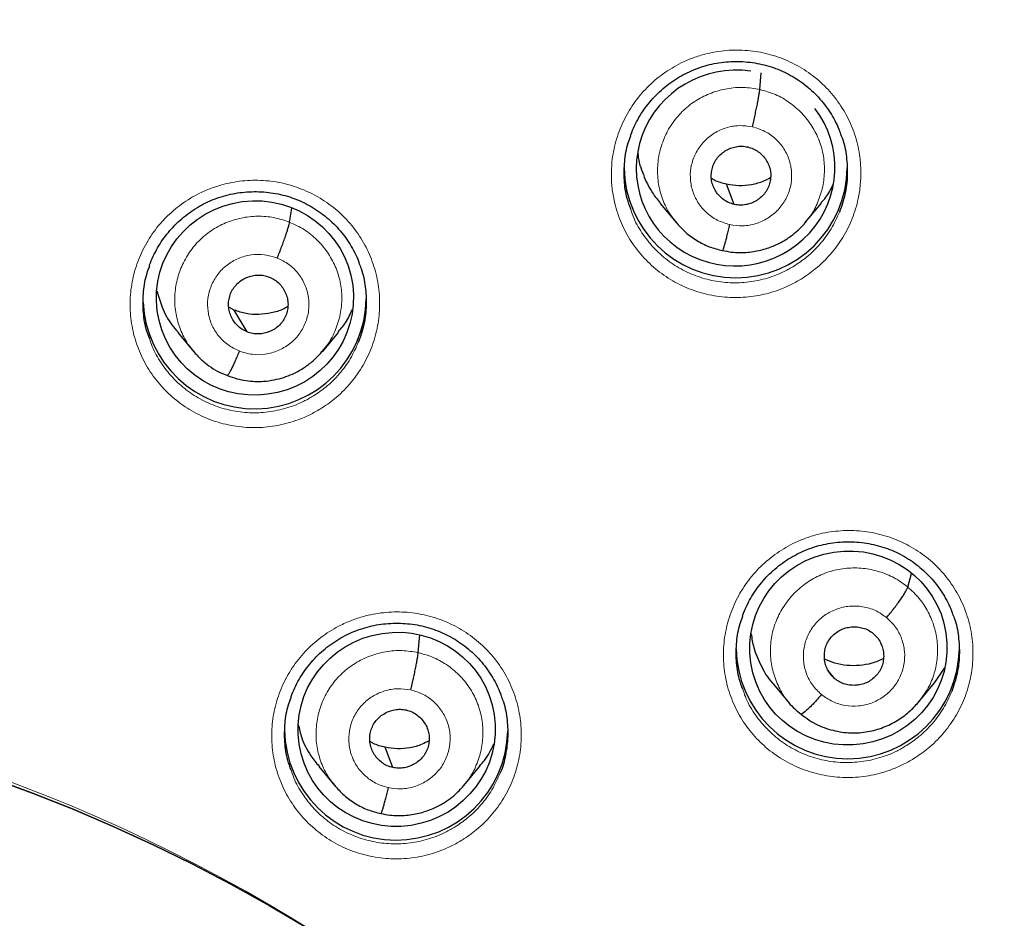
# Model space of a CAD drawing. Header units: millimetres. Extents: x 8 to 2230, y 12 to 2204.
# Tile 77 of 163: x 1086 to 1101, y 1894 to 1907. Entities that reach past the tile are written whole.
import ezdxf

# ---------------------------------------------------------------- set-up
doc = ezdxf.new("R2010")
doc.units = ezdxf.units.MM

msp = doc.modelspace()

# ---------------------------------------------------------------- linework, layer by layer
at = {"color": 7, "linetype": 'Continuous', "lineweight": 30}
for p, q in [((1096.931, 1906.243), (1096.954, 1906.496)), ((1096.542, 1904.493), (1096.425, 1904.801)), ((1095.416, 1904.506), (1095.661, 1904.213)), ((1097.624, 1904.217), (1097.869, 1904.511)), ((1089.769, 1904.223), (1089.802, 1904.439)), ((1097.628, 1904.23), (1097.62, 1904.221)), ((1088.927, 1902.884), (1088.843, 1902.927)), ((1089.122, 1902.553), (1088.927, 1902.884)), ((1088.066, 1902.543), (1088.311, 1902.25)), ((1090.268, 1902.251), (1090.512, 1902.545)), ((1090.278, 1902.273), (1090.264, 1902.255)), ((1099.184, 1898.668), (1099.241, 1898.873)), ((1091.729, 1897.669), (1091.753, 1897.939)), ((1098.074, 1897.272), (1097.968, 1897.402)), ((1099.593, 1897.21), (1099.75, 1897.437)), ((1097.139, 1897.188), (1097.384, 1896.896)), ((1099.349, 1896.913), (1099.594, 1897.209)), ((1090.214, 1895.935), (1090.459, 1895.641)), ((1092.423, 1895.644), (1092.667, 1895.939)), ((1092.427, 1895.658), (1092.419, 1895.648))]:
    msp.add_line(p, q, dxfattribs=at)
at = {"color": 7, "linetype": 'Continuous', "lineweight": 30, "flags": 128}
for points in [[(1091.34, 1895.92), (1091.275, 1896.092), (1091.223, 1896.228)], [(1085.227, 1895.759), (1085.852, 1895.529), (1086.471, 1895.284), (1087.084, 1895.022), (1087.689, 1894.745), (1088.286, 1894.452), (1088.876, 1894.144), (1089.457, 1893.821), (1090.029, 1893.483)], [(1090.029, 1893.483), (1089.457, 1893.821), (1088.876, 1894.144), (1088.286, 1894.452), (1087.689, 1894.745), (1087.084, 1895.022), (1086.471, 1895.284), (1085.852, 1895.529), (1085.227, 1895.759)]]:
    msp.add_lwpolyline(points, dxfattribs=at)
at = {"color": 252, "linetype": 'Continuous', "lineweight": 0}
for centre, radius, start, end in [((1077.108, 1872.357), 44.507, 48.0739, 60.4695), ((1076.617, 1871.857), 25.451, 359.0232, 180.9095)]:
    msp.add_arc(centre, radius, start, end, dxfattribs=at)
at = {"color": 7, "linetype": 'Continuous', "lineweight": 30}
for centre, radius, start, end in [((1096.564, 1905.076), 1.7, 180.8369, 359.1631), ((1089.236, 1903.083), 1.701, 182.6877, 359.1464), ((1098.271, 1897.754), 1.7, 180.8375, 359.1625), ((1091.393, 1896.515), 1.7, 180.8415, 358.652)]:
    msp.add_arc(centre, radius, start, end, dxfattribs=at)
for start_param, end_param in [(1.209595, 3.959753), (3.959753, 6.722847)]:
    msp.add_ellipse((1096.563, 1905.049), major_axis=(1.481, 0.318), ratio=0.983725, start_param=start_param, end_param=end_param, dxfattribs=at)
for centre, major_axis, ratio in [((1089.242, 1903.07), (1.489, 0.196), 0.985086), ((1098.28, 1897.74), (1.487, 0.228), 0.981752), ((1091.4, 1896.501), (1.486, 0.226), 0.983473)]:
    msp.add_ellipse(centre, major_axis=major_axis, ratio=ratio, dxfattribs=at)
for points, knots in [([(1123.743, 1870.518), (1123.756, 1870.661), (1123.782, 1870.96), (1123.817, 1871.431), (1123.85, 1871.948), (1123.88, 1872.508), (1123.904, 1873.114), (1123.921, 1873.764), (1123.929, 1874.438), (1123.927, 1875.133), (1123.915, 1875.847), (1123.89, 1876.598), (1123.851, 1877.378), (1123.798, 1878.175), (1123.712, 1879.183), (1123.578, 1880.396), (1123.376, 1881.807), (1123.128, 1883.207), (1122.836, 1884.593), (1122.502, 1885.965), (1122.118, 1887.352), (1121.683, 1888.752), (1121.193, 1890.162), (1120.662, 1891.55), (1120.129, 1892.818), (1119.609, 1893.967), (1119.114, 1894.992), (1118.607, 1895.983), (1118.087, 1896.941), (1117.558, 1897.866), (1117.021, 1898.758), (1116.482, 1899.61), (1115.943, 1900.424), (1115.405, 1901.201), (1114.871, 1901.94), (1114.342, 1902.644), (1113.82, 1903.312), (1113.305, 1903.945), (1112.8, 1904.545), (1112.3, 1905.119), (1111.796, 1905.679), (1111.274, 1906.24), (1110.727, 1906.81), (1110.149, 1907.391), (1109.536, 1907.986), (1108.886, 1908.593), (1108.197, 1909.211), (1107.473, 1909.835), (1106.713, 1910.463), (1105.914, 1911.094), (1105.077, 1911.725), (1104.307, 1912.278), (1103.607, 1912.761), (1102.979, 1913.179), (1102.31, 1913.607), (1101.601, 1914.045), (1100.849, 1914.489), (1100.054, 1914.938), (1099.24, 1915.378), (1098.408, 1915.805), (1097.561, 1916.22), (1096.674, 1916.633), (1095.748, 1917.04), (1094.781, 1917.442), (1093.789, 1917.828), (1092.773, 1918.198), (1091.734, 1918.551), (1090.657, 1918.89), (1089.543, 1919.213), (1088.39, 1919.516), (1087.199, 1919.799), (1085.971, 1920.058), (1084.75, 1920.283), (1083.54, 1920.474), (1082.343, 1920.633), (1081.119, 1920.763), (1079.866, 1920.865), (1078.587, 1920.931), (1077.554, 1920.963), (1076.947, 1920.959), (1076.776, 1920.958)], [0, 0, 0, 0, 0.005494, 0.011571, 0.018232, 0.025477, 0.033308, 0.041725, 0.050729, 0.059499, 0.068765, 0.078526, 0.088784, 0.099248, 0.109693, 0.128299, 0.146842, 0.165323, 0.183741, 0.202094, 0.22038, 0.23985, 0.259237, 0.278535, 0.297739, 0.31276, 0.327599, 0.342038, 0.35607, 0.369968, 0.383443, 0.396496, 0.409128, 0.421342, 0.433138, 0.444517, 0.455459, 0.465991, 0.476113, 0.485829, 0.495456, 0.505282, 0.515477, 0.526042, 0.536979, 0.548521, 0.560452, 0.572772, 0.585484, 0.598589, 0.612092, 0.625996, 0.635216, 0.644931, 0.655143, 0.665856, 0.677074, 0.688802, 0.701041, 0.712712, 0.724817, 0.737359, 0.750338, 0.763757, 0.777618, 0.791262, 0.80531, 0.819761, 0.834616, 0.849872, 0.865529, 0.881585, 0.898037, 0.913147, 0.928574, 0.944316, 0.960371, 0.976739, 0.993419, 1, 1, 1, 1]), ([(1076.776, 1917.051), (1076.907, 1917.051), (1077.289, 1917.05), (1077.923, 1917.039), (1078.675, 1917.014), (1079.428, 1916.977), (1080.179, 1916.928), (1080.929, 1916.866), (1081.679, 1916.792), (1082.427, 1916.706), (1083.173, 1916.607), (1083.918, 1916.497), (1084.66, 1916.374), (1085.401, 1916.239), (1086.139, 1916.092), (1086.874, 1915.933), (1087.607, 1915.763), (1088.337, 1915.58), (1089.063, 1915.385), (1089.786, 1915.178), (1090.506, 1914.96), (1091.222, 1914.73), (1091.933, 1914.488), (1092.641, 1914.235), (1093.344, 1913.97), (1094.042, 1913.693), (1094.736, 1913.406), (1095.425, 1913.107), (1096.108, 1912.797), (1096.786, 1912.475), (1097.459, 1912.143), (1098.126, 1911.8), (1098.787, 1911.445), (1099.442, 1911.081), (1100.091, 1910.705), (1100.733, 1910.319), (1101.368, 1909.922), (1101.997, 1909.516), (1102.619, 1909.099), (1103.234, 1908.671), (1103.841, 1908.234), (1104.441, 1907.787), (1105.033, 1907.331), (1105.617, 1906.864), (1106.193, 1906.388), (1106.762, 1905.903), (1107.321, 1905.409), (1107.873, 1904.905), (1108.416, 1904.393), (1108.95, 1903.872), (1109.475, 1903.342), (1109.991, 1902.804), (1110.498, 1902.257), (1110.995, 1901.702), (1111.483, 1901.139), (1111.962, 1900.568), (1112.43, 1899.99), (1112.889, 1899.404), (1113.338, 1898.81), (1113.777, 1898.209), (1114.205, 1897.601), (1114.623, 1896.987), (1115.031, 1896.365), (1115.428, 1895.737), (1115.814, 1895.102), (1116.19, 1894.462), (1116.554, 1893.815), (1116.908, 1893.162), (1117.25, 1892.504), (1117.581, 1891.84), (1117.901, 1891.171), (1118.21, 1890.496), (1118.507, 1889.817), (1118.792, 1889.133), (1119.066, 1888.445), (1119.328, 1887.752), (1119.578, 1887.055), (1119.817, 1886.353), (1120.044, 1885.648), (1120.258, 1884.94), (1120.461, 1884.228), (1120.651, 1883.513), (1120.829, 1882.795), (1120.995, 1882.074), (1121.149, 1881.35), (1121.291, 1880.624), (1121.42, 1879.896), (1121.536, 1879.166), (1121.618, 1878.604), (1121.658, 1878.286), (1121.667, 1878.212)], [0, 0, 0, 0, 0.006029, 0.017545, 0.029061, 0.040577, 0.052093, 0.063608, 0.075124, 0.08664, 0.098156, 0.109672, 0.121188, 0.132704, 0.14422, 0.155736, 0.167252, 0.178768, 0.190284, 0.2018, 0.213316, 0.224832, 0.236348, 0.247864, 0.25938, 0.270897, 0.282413, 0.293929, 0.305445, 0.316962, 0.328478, 0.339995, 0.351511, 0.363028, 0.374544, 0.386061, 0.397578, 0.409094, 0.420611, 0.432128, 0.443645, 0.455162, 0.466679, 0.478196, 0.489713, 0.50123, 0.512747, 0.524265, 0.535782, 0.547299, 0.558817, 0.570334, 0.581852, 0.593369, 0.604887, 0.616405, 0.627923, 0.63944, 0.650958, 0.662476, 0.673994, 0.685512, 0.697031, 0.708549, 0.720067, 0.731585, 0.743104, 0.754622, 0.766141, 0.777659, 0.789178, 0.800696, 0.812215, 0.823734, 0.835253, 0.846772, 0.85829, 0.869809, 0.881328, 0.892847, 0.904366, 0.915885, 0.927405, 0.938924, 0.950443, 0.961962, 0.973481, 0.985001, 0.99652, 1, 1, 1, 1]), ([(1099.015, 1911.064), (1099.128, 1911), (1099.456, 1910.813), (1099.994, 1910.495), (1100.628, 1910.108), (1101.254, 1909.709), (1101.874, 1909.301), (1102.487, 1908.882), (1103.093, 1908.454), (1103.691, 1908.015), (1104.281, 1907.567), (1104.864, 1907.109), (1105.439, 1906.641), (1106.006, 1906.164), (1106.46, 1905.769), (1106.725, 1905.533), (1106.805, 1905.461)], [0, 0, 0, 0, 0.040383, 0.117529, 0.194676, 0.271823, 0.348971, 0.426119, 0.503267, 0.580416, 0.657565, 0.734715, 0.811865, 0.889015, 0.966165, 1, 1, 1, 1]), ([(1094.962, 1905.538), (1094.964, 1905.544), (1094.98, 1905.595), (1095.022, 1905.689), (1095.087, 1905.816), (1095.165, 1905.937), (1095.253, 1906.052), (1095.351, 1906.161), (1095.458, 1906.26), (1095.574, 1906.351), (1095.696, 1906.432), (1095.825, 1906.501), (1095.959, 1906.56), (1096.096, 1906.605), (1096.237, 1906.64), (1096.38, 1906.662), (1096.526, 1906.672), (1096.673, 1906.67), (1096.819, 1906.655), (1096.963, 1906.629), (1097.104, 1906.59), (1097.24, 1906.539), (1097.37, 1906.478), (1097.494, 1906.405), (1097.611, 1906.323), (1097.722, 1906.229), (1097.825, 1906.127), (1097.919, 1906.015), (1098.003, 1905.896), (1098.076, 1905.771), (1098.127, 1905.666), (1098.15, 1905.602), (1098.157, 1905.583)], [0, 0, 0, 0, 0.004429, 0.039394, 0.073988, 0.108658, 0.1436, 0.178768, 0.214088, 0.249475, 0.284806, 0.319998, 0.35499, 0.389692, 0.424251, 0.459091, 0.494181, 0.529441, 0.564781, 0.600077, 0.635245, 0.670224, 0.704921, 0.739339, 0.774011, 0.809028, 0.844298, 0.879706, 0.915103, 0.950333, 0.985284, 1, 1, 1, 1]), ([(1096.818, 1905.675), (1096.825, 1905.705), (1096.839, 1905.764), (1096.859, 1905.854), (1096.877, 1905.941), (1096.894, 1906.023), (1096.908, 1906.097), (1096.919, 1906.159), (1096.927, 1906.21), (1096.93, 1906.232), (1096.931, 1906.243)], [0, 0, 0, 0, 0.1236304, 0.2482365, 0.3736296, 0.4993403, 0.6250224, 0.7505798, 0.8756874, 1, 1, 1, 1]), ([(1094.965, 1904.422), (1094.946, 1904.475), (1094.894, 1904.618), (1094.861, 1904.864), (1094.866, 1905.149), (1094.903, 1905.377), (1094.953, 1905.502), (1094.967, 1905.538)], [0, 0, 0, 0, 0.148371, 0.39839, 0.648411, 0.898536, 1, 1, 1, 1]), ([(1098.153, 1905.583), (1098.165, 1905.555), (1098.215, 1905.438), (1098.256, 1905.219), (1098.271, 1904.934), (1098.238, 1904.649), (1098.176, 1904.468), (1098.145, 1904.378)], [0, 0, 0, 0, 0.076229, 0.306965, 0.537973, 0.768984, 1, 1, 1, 1]), ([(1096.542, 1904.493), (1096.514, 1904.501), (1096.457, 1904.517), (1096.38, 1904.564), (1096.313, 1904.622), (1096.259, 1904.692), (1096.219, 1904.771), (1096.194, 1904.856), (1096.189, 1904.944), (1096.2, 1905.031), (1096.229, 1905.115), (1096.273, 1905.191), (1096.332, 1905.257), (1096.403, 1905.311), (1096.483, 1905.351), (1096.569, 1905.375), (1096.659, 1905.384), (1096.717, 1905.374), (1096.747, 1905.369)], [0, 0, 0, 0, 0.062615, 0.12509, 0.187745, 0.250479, 0.313046, 0.375338, 0.437597, 0.49999, 0.562387, 0.624651, 0.686949, 0.749518, 0.812252, 0.874907, 0.937383, 1, 1, 1, 1]), ([(1096.747, 1905.369), (1096.775, 1905.361), (1096.832, 1905.345), (1096.909, 1905.299), (1096.976, 1905.24), (1097.03, 1905.17), (1097.07, 1905.091), (1097.095, 1905.007), (1097.1, 1904.919), (1097.089, 1904.832), (1097.06, 1904.748), (1097.016, 1904.671), (1096.957, 1904.605), (1096.886, 1904.552), (1096.806, 1904.512), (1096.72, 1904.488), (1096.63, 1904.479), (1096.572, 1904.488), (1096.542, 1904.493)], [0, 0, 0, 0, 0.062615, 0.125091, 0.187746, 0.25048, 0.313047, 0.375339, 0.437598, 0.499992, 0.562388, 0.624653, 0.68695, 0.74952, 0.812253, 0.874907, 0.937383, 1, 1, 1, 1]), ([(1095.074, 1905.281), (1095.075, 1905.268), (1095.081, 1905.154), (1095.153, 1904.945), (1095.266, 1904.694), (1095.377, 1904.563), (1095.421, 1904.511)], [0, 0, 0, 0, 0.042403, 0.401905, 0.761711, 1, 1, 1, 1]), ([(1097.095, 1904.899), (1097.06, 1904.881), (1096.968, 1904.832), (1096.805, 1904.789), (1096.614, 1904.769), (1096.488, 1904.79), (1096.425, 1904.801)], [0, 0, 0, 0, 0.1728017, 0.448853, 0.7241155, 1, 1, 1, 1]), ([(1096.425, 1904.801), (1096.363, 1904.816), (1096.282, 1904.836), (1096.211, 1904.879), (1096.195, 1904.889)], [0, 0, 0, 0, 0.769837, 1, 1, 1, 1]), ([(1097.863, 1904.516), (1097.889, 1904.544), (1097.965, 1904.625), (1098.014, 1904.725), (1098.046, 1904.79)], [0, 0, 0, 0, 0.3440028, 1, 1, 1, 1]), ([(1087.634, 1903.559), (1087.635, 1903.563), (1087.651, 1903.613), (1087.691, 1903.705), (1087.757, 1903.833), (1087.834, 1903.954), (1087.921, 1904.069), (1088.019, 1904.177), (1088.126, 1904.277), (1088.241, 1904.368), (1088.363, 1904.449), (1088.492, 1904.519), (1088.625, 1904.577), (1088.762, 1904.623), (1088.903, 1904.657), (1089.046, 1904.68), (1089.192, 1904.69), (1089.339, 1904.688), (1089.485, 1904.674), (1089.629, 1904.647), (1089.771, 1904.609), (1089.907, 1904.559), (1090.037, 1904.497), (1090.161, 1904.425), (1090.279, 1904.342), (1090.39, 1904.249), (1090.493, 1904.147), (1090.588, 1904.035), (1090.672, 1903.917), (1090.746, 1903.791), (1090.798, 1903.685), (1090.822, 1903.619), (1090.829, 1903.598)], [0, 0, 0, 0, 0.003371, 0.038318, 0.072894, 0.107543, 0.142468, 0.177618, 0.212921, 0.24829, 0.2836, 0.318768, 0.353732, 0.388406, 0.422942, 0.457762, 0.492833, 0.528076, 0.5634, 0.598686, 0.633844, 0.668819, 0.703512, 0.737933, 0.772608, 0.807625, 0.842894, 0.878301, 0.913698, 0.948929, 0.983883, 1, 1, 1, 1]), ([(1089.581, 1903.678), (1089.593, 1903.707), (1089.616, 1903.763), (1089.649, 1903.849), (1089.679, 1903.932), (1089.707, 1904.011), (1089.731, 1904.081), (1089.749, 1904.141), (1089.763, 1904.191), (1089.767, 1904.212), (1089.769, 1904.223)], [0, 0, 0, 0, 0.123806, 0.248447, 0.373794, 0.499425, 0.625024, 0.750509, 0.875597, 1, 1, 1, 1]), ([(1095.653, 1904.224), (1095.701, 1904.171), (1095.796, 1904.065), (1095.969, 1903.94), (1096.159, 1903.843), (1096.295, 1903.809), (1096.363, 1903.792)], [0, 0, 0, 0, 0.251826, 0.50242, 0.751582, 1, 1, 1, 1]), ([(1096.364, 1903.793), (1096.408, 1903.784), (1096.494, 1903.766), (1096.623, 1903.759), (1096.745, 1903.763), (1096.894, 1903.783), (1097.062, 1903.827), (1097.236, 1903.903), (1097.377, 1903.988), (1097.487, 1904.075), (1097.571, 1904.154), (1097.615, 1904.206), (1097.635, 1904.229)], [0, 0, 0, 0, 0.095628, 0.186498, 0.272875, 0.354875, 0.505732, 0.639225, 0.755304, 0.854038, 0.935543, 1, 1, 1, 1]), ([(1096.471, 1904.187), (1096.464, 1904.158), (1096.45, 1904.101), (1096.431, 1904.022), (1096.412, 1903.951), (1096.396, 1903.891), (1096.382, 1903.843), (1096.371, 1903.809), (1096.366, 1903.799), (1096.364, 1903.794)], [0, 0, 0, 0, 0.147777, 0.293973, 0.439753, 0.585462, 0.731032, 0.876408, 1, 1, 1, 1]), ([(1087.638, 1902.445), (1087.619, 1902.497), (1087.567, 1902.637), (1087.534, 1902.882), (1087.538, 1903.166), (1087.575, 1903.396), (1087.624, 1903.521), (1087.639, 1903.558)], [0, 0, 0, 0, 0.144424, 0.394653, 0.644884, 0.895086, 1, 1, 1, 1]), ([(1090.826, 1903.599), (1090.837, 1903.572), (1090.887, 1903.457), (1090.928, 1903.239), (1090.944, 1902.955), (1090.911, 1902.67), (1090.85, 1902.49), (1090.82, 1902.4)], [0, 0, 0, 0, 0.072488, 0.304298, 0.536229, 0.768161, 1, 1, 1, 1]), ([(1089.122, 1902.553), (1089.095, 1902.565), (1089.041, 1902.59), (1088.973, 1902.648), (1088.916, 1902.716), (1088.874, 1902.794), (1088.846, 1902.878), (1088.836, 1902.965), (1088.844, 1903.053), (1088.869, 1903.138), (1088.91, 1903.216), (1088.966, 1903.285), (1089.035, 1903.341), (1089.114, 1903.383), (1089.199, 1903.41), (1089.288, 1903.42), (1089.378, 1903.415), (1089.434, 1903.396), (1089.462, 1903.387)], [0, 0, 0, 0, 0.062616, 0.12509, 0.187745, 0.250478, 0.313047, 0.375342, 0.437605, 0.5, 0.562395, 0.624657, 0.686952, 0.749521, 0.812255, 0.874909, 0.937384, 1, 1, 1, 1]), ([(1089.462, 1903.387), (1089.489, 1903.375), (1089.543, 1903.35), (1089.611, 1903.292), (1089.668, 1903.224), (1089.71, 1903.146), (1089.738, 1903.062), (1089.748, 1902.974), (1089.74, 1902.887), (1089.715, 1902.802), (1089.674, 1902.724), (1089.618, 1902.655), (1089.549, 1902.599), (1089.47, 1902.557), (1089.385, 1902.53), (1089.296, 1902.52), (1089.206, 1902.525), (1089.15, 1902.543), (1089.122, 1902.553)], [0, 0, 0, 0, 0.062616, 0.125091, 0.187745, 0.250479, 0.313048, 0.375343, 0.437606, 0.500001, 0.562397, 0.624659, 0.686954, 0.749522, 0.812256, 0.87491, 0.937384, 1, 1, 1, 1]), ([(1087.751, 1903.172), (1087.774, 1903.09), (1087.824, 1902.91), (1087.938, 1902.698), (1088.039, 1902.585), (1088.072, 1902.548)], [0, 0, 0, 0, 0.357964, 0.793685, 1, 1, 1, 1]), ([(1089.742, 1902.937), (1089.719, 1902.924), (1089.64, 1902.879), (1089.49, 1902.837), (1089.301, 1902.813), (1089.108, 1902.824), (1088.987, 1902.864), (1088.927, 1902.884)], [0, 0, 0, 0, 0.094037, 0.320939, 0.547556, 0.773523, 1, 1, 1, 1]), ([(1090.506, 1902.549), (1090.546, 1902.595), (1090.638, 1902.701), (1090.696, 1902.828), (1090.729, 1902.9)], [0, 0, 0, 0, 0.43368, 1, 1, 1, 1]), ([(1088.306, 1902.257), (1088.342, 1902.216), (1088.413, 1902.135), (1088.539, 1902.034), (1088.675, 1901.948), (1088.774, 1901.908), (1088.824, 1901.888)], [0, 0, 0, 0, 0.251377, 0.501762, 0.751144, 1, 1, 1, 1]), ([(1088.824, 1901.888), (1088.871, 1901.871), (1088.963, 1901.837), (1089.104, 1901.809), (1089.24, 1901.797), (1089.383, 1901.799), (1089.531, 1901.819), (1089.678, 1901.857), (1089.827, 1901.914), (1089.971, 1901.992), (1090.101, 1902.089), (1090.202, 1902.183), (1090.255, 1902.245), (1090.279, 1902.273)], [0, 0, 0, 0, 0.0933708, 0.1822782, 0.2669911, 0.3476131, 0.4487492, 0.542641, 0.6292892, 0.7457407, 0.8463158, 0.9310714, 1, 1, 1, 1]), ([(1089.003, 1902.262), (1088.992, 1902.234), (1088.969, 1902.179), (1088.936, 1902.103), (1088.905, 1902.035), (1088.877, 1901.977), (1088.853, 1901.932), (1088.835, 1901.901), (1088.828, 1901.893), (1088.824, 1901.889)], [0, 0, 0, 0, 0.147092, 0.293232, 0.438709, 0.583586, 0.728162, 0.873091, 1, 1, 1, 1]), ([(1096.667, 1898.222), (1096.669, 1898.228), (1096.685, 1898.279), (1096.726, 1898.372), (1096.791, 1898.499), (1096.868, 1898.62), (1096.956, 1898.736), (1097.053, 1898.844), (1097.16, 1898.944), (1097.276, 1899.035), (1097.398, 1899.116), (1097.527, 1899.186), (1097.66, 1899.244), (1097.797, 1899.29), (1097.938, 1899.325), (1098.081, 1899.348), (1098.227, 1899.358), (1098.374, 1899.357), (1098.52, 1899.343), (1098.664, 1899.317), (1098.805, 1899.279), (1098.942, 1899.229), (1099.072, 1899.168), (1099.196, 1899.096), (1099.314, 1899.014), (1099.425, 1898.921), (1099.528, 1898.819), (1099.622, 1898.708), (1099.707, 1898.59), (1099.78, 1898.465), (1099.832, 1898.36), (1099.856, 1898.294), (1099.863, 1898.274)], [0, 0, 0, 0, 0.004051, 0.038972, 0.073522, 0.108151, 0.143053, 0.178181, 0.213464, 0.248815, 0.284115, 0.319277, 0.354242, 0.38892, 0.423461, 0.458284, 0.493355, 0.528596, 0.563918, 0.599199, 0.634352, 0.669322, 0.70401, 0.738418, 0.77308, 0.808083, 0.843335, 0.878722, 0.914094, 0.949296, 0.984218, 1, 1, 1, 1]), ([(1098.862, 1898.203), (1098.882, 1898.227), (1098.921, 1898.274), (1098.978, 1898.346), (1099.031, 1898.416), (1099.078, 1898.482), (1099.119, 1898.543), (1099.151, 1898.595), (1099.174, 1898.639), (1099.181, 1898.659), (1099.184, 1898.668)], [0, 0, 0, 0, 0.123803, 0.248444, 0.373792, 0.499424, 0.625023, 0.75051, 0.875598, 1, 1, 1, 1]), ([(1096.672, 1897.112), (1096.653, 1897.164), (1096.601, 1897.304), (1096.568, 1897.548), (1096.572, 1897.832), (1096.609, 1898.06), (1096.658, 1898.186), (1096.672, 1898.222)], [0, 0, 0, 0, 0.144698, 0.395095, 0.645493, 0.896075, 1, 1, 1, 1]), ([(1099.859, 1898.275), (1099.871, 1898.247), (1099.921, 1898.133), (1099.962, 1897.916), (1099.978, 1897.633), (1099.946, 1897.348), (1099.885, 1897.167), (1099.854, 1897.077)], [0, 0, 0, 0, 0.072599, 0.304215, 0.536107, 0.768, 1, 1, 1, 1]), ([(1089.789, 1896.987), (1089.79, 1896.991), (1089.806, 1897.041), (1089.847, 1897.133), (1089.912, 1897.261), (1089.989, 1897.382), (1090.076, 1897.497), (1090.173, 1897.605), (1090.28, 1897.705), (1090.395, 1897.796), (1090.518, 1897.877), (1090.646, 1897.947), (1090.779, 1898.005), (1090.916, 1898.051), (1091.057, 1898.086), (1091.2, 1898.108), (1091.346, 1898.119), (1091.493, 1898.117), (1091.639, 1898.104), (1091.783, 1898.077), (1091.925, 1898.039), (1092.061, 1897.989), (1092.191, 1897.928), (1092.316, 1897.856), (1092.433, 1897.774), (1092.544, 1897.681), (1092.648, 1897.579), (1092.743, 1897.468), (1092.827, 1897.35), (1092.901, 1897.225), (1092.954, 1897.119), (1092.978, 1897.052), (1092.985, 1897.031)], [0, 0, 0, 0, 0.003413, 0.03833, 0.072876, 0.107497, 0.142394, 0.177517, 0.212794, 0.248139, 0.283428, 0.318577, 0.353525, 0.388184, 0.42271, 0.45752, 0.492579, 0.52781, 0.563122, 0.598395, 0.633544, 0.66851, 0.703196, 0.737608, 0.772273, 0.807278, 0.842532, 0.877922, 0.913298, 0.948506, 0.983437, 1, 1, 1, 1]), ([(1098.074, 1897.272), (1098.052, 1897.292), (1098.009, 1897.332), (1097.962, 1897.407), (1097.93, 1897.489), (1097.913, 1897.576), (1097.914, 1897.664), (1097.931, 1897.751), (1097.966, 1897.832), (1098.017, 1897.905), (1098.08, 1897.967), (1098.155, 1898.015), (1098.238, 1898.047), (1098.326, 1898.063), (1098.415, 1898.063), (1098.503, 1898.046), (1098.587, 1898.015), (1098.634, 1897.98), (1098.658, 1897.962)], [0, 0, 0, 0, 0.062616, 0.12509, 0.187745, 0.250478, 0.313047, 0.375342, 0.437604, 0.5, 0.562395, 0.624657, 0.686952, 0.749521, 0.812254, 0.874909, 0.937384, 1, 1, 1, 1]), ([(1096.8, 1897.955), (1096.81, 1897.885), (1096.837, 1897.714), (1096.951, 1897.462), (1097.056, 1897.273), (1097.135, 1897.195), (1097.14, 1897.19)], [0, 0, 0, 0, 0.247615, 0.610755, 0.973737, 1, 1, 1, 1]), ([(1098.658, 1897.962), (1098.68, 1897.942), (1098.723, 1897.902), (1098.77, 1897.827), (1098.802, 1897.744), (1098.819, 1897.658), (1098.818, 1897.569), (1098.801, 1897.483), (1098.766, 1897.402), (1098.715, 1897.329), (1098.652, 1897.267), (1098.577, 1897.219), (1098.494, 1897.186), (1098.406, 1897.17), (1098.317, 1897.171), (1098.229, 1897.187), (1098.145, 1897.219), (1098.098, 1897.254), (1098.074, 1897.272)], [0, 0, 0, 0, 0.062616, 0.125091, 0.187746, 0.250479, 0.313048, 0.375343, 0.437605, 0.500001, 0.562396, 0.624658, 0.686954, 0.749522, 0.812255, 0.87491, 0.937384, 1, 1, 1, 1]), ([(1091.616, 1897.101), (1091.623, 1897.131), (1091.637, 1897.19), (1091.657, 1897.28), (1091.675, 1897.367), (1091.692, 1897.449), (1091.706, 1897.522), (1091.717, 1897.585), (1091.725, 1897.636), (1091.728, 1897.658), (1091.729, 1897.669)], [0, 0, 0, 0, 0.123741, 0.248376, 0.373743, 0.499396, 0.625013, 0.750521, 0.875624, 1, 1, 1, 1]), ([(1098.815, 1897.577), (1098.758, 1897.552), (1098.641, 1897.501), (1098.452, 1897.468), (1098.26, 1897.469), (1098.078, 1897.501), (1097.968, 1897.549), (1097.917, 1897.572)], [0, 0, 0, 0, 0.203112, 0.40805, 0.613526, 0.818743, 1, 1, 1, 1]), ([(1089.794, 1895.878), (1089.775, 1895.929), (1089.724, 1896.068), (1089.69, 1896.311), (1089.694, 1896.595), (1089.73, 1896.824), (1089.78, 1896.949), (1089.794, 1896.987)], [0, 0, 0, 0, 0.142574, 0.393106, 0.643639, 0.894231, 1, 1, 1, 1]), ([(1092.982, 1897.032), (1092.993, 1897.005), (1093.042, 1896.892), (1093.083, 1896.676), (1093.101, 1896.392), (1093.063, 1896.11), (1093.019, 1895.923), (1092.977, 1895.837), (1092.977, 1895.837)], [0, 0, 0, 0, 0.070608, 0.302695, 0.534935, 0.767175, 0.999421, 1, 1, 1, 1]), ([(1097.87, 1897.031), (1097.85, 1897.008), (1097.811, 1896.962), (1097.755, 1896.9), (1097.702, 1896.845), (1097.654, 1896.799), (1097.613, 1896.764), (1097.581, 1896.741), (1097.568, 1896.736), (1097.561, 1896.733)], [0, 0, 0, 0, 0.145686, 0.290424, 0.434503, 0.577988, 0.721177, 0.864714, 1, 1, 1, 1]), ([(1091.34, 1895.92), (1091.312, 1895.928), (1091.255, 1895.944), (1091.178, 1895.991), (1091.112, 1896.049), (1091.057, 1896.119), (1091.017, 1896.198), (1090.993, 1896.283), (1090.987, 1896.37), (1090.998, 1896.458), (1091.027, 1896.541), (1091.071, 1896.618), (1091.13, 1896.684), (1091.202, 1896.737), (1091.282, 1896.777), (1091.368, 1896.801), (1091.457, 1896.81), (1091.516, 1896.8), (1091.545, 1896.796)], [0, 0, 0, 0, 0.062615, 0.125091, 0.187748, 0.250482, 0.313049, 0.37534, 0.437598, 0.499992, 0.562388, 0.624652, 0.686948, 0.749516, 0.81225, 0.874906, 0.937383, 1, 1, 1, 1]), ([(1097.375, 1896.905), (1097.403, 1896.873), (1097.459, 1896.809), (1097.527, 1896.758), (1097.561, 1896.733)], [0, 0, 0, 0, 0.5013, 1, 1, 1, 1]), ([(1097.561, 1896.733), (1097.601, 1896.701), (1097.679, 1896.64), (1097.81, 1896.569), (1097.943, 1896.514), (1098.079, 1896.476), (1098.215, 1896.453), (1098.349, 1896.445), (1098.48, 1896.451), (1098.646, 1896.475), (1098.84, 1896.535), (1099.047, 1896.644), (1099.225, 1896.777), (1099.32, 1896.883), (1099.366, 1896.935)], [0, 0, 0, 0, 0.075329, 0.148637, 0.220147, 0.289948, 0.35806, 0.424474, 0.489187, 0.552225, 0.673417, 0.788585, 0.897542, 1, 1, 1, 1]), ([(1091.545, 1896.796), (1091.573, 1896.787), (1091.631, 1896.771), (1091.707, 1896.725), (1091.774, 1896.666), (1091.828, 1896.596), (1091.869, 1896.518), (1091.893, 1896.433), (1091.899, 1896.345), (1091.887, 1896.258), (1091.859, 1896.174), (1091.814, 1896.098), (1091.755, 1896.032), (1091.684, 1895.978), (1091.604, 1895.939), (1091.518, 1895.914), (1091.428, 1895.905), (1091.37, 1895.915), (1091.34, 1895.92)], [0, 0, 0, 0, 0.0626153, 0.1250918, 0.1877484, 0.2504823, 0.3130493, 0.3753407, 0.437599, 0.4999928, 0.562389, 0.6246529, 0.6869487, 0.7495173, 0.8122507, 0.8749063, 0.937383, 1, 1, 1, 1]), ([(1089.902, 1896.572), (1089.917, 1896.506), (1089.957, 1896.339), (1090.066, 1896.122), (1090.175, 1895.991), (1090.219, 1895.939)], [0, 0, 0, 0, 0.28625, 0.716491, 1, 1, 1, 1]), ([(1091.223, 1896.228), (1091.161, 1896.243), (1091.08, 1896.263), (1091.01, 1896.306), (1090.993, 1896.316)], [0, 0, 0, 0, 0.76966, 1, 1, 1, 1]), ([(1091.893, 1896.326), (1091.858, 1896.308), (1091.767, 1896.259), (1091.603, 1896.216), (1091.412, 1896.196), (1091.286, 1896.217), (1091.223, 1896.228)], [0, 0, 0, 0, 0.172896, 0.448917, 0.72415, 1, 1, 1, 1]), ([(1092.662, 1895.943), (1092.688, 1895.971), (1092.779, 1896.07), (1092.838, 1896.191), (1092.88, 1896.279)], [0, 0, 0, 0, 0.281481, 1, 1, 1, 1]), ([(1090.451, 1895.652), (1090.498, 1895.599), (1090.594, 1895.493), (1090.767, 1895.368), (1090.957, 1895.27), (1091.093, 1895.236), (1091.162, 1895.219)], [0, 0, 0, 0, 0.251798, 0.502384, 0.751556, 1, 1, 1, 1]), ([(1091.162, 1895.22), (1091.206, 1895.211), (1091.292, 1895.193), (1091.421, 1895.186), (1091.543, 1895.19), (1091.693, 1895.21), (1091.86, 1895.254), (1092.034, 1895.33), (1092.175, 1895.415), (1092.285, 1895.502), (1092.369, 1895.581), (1092.414, 1895.633), (1092.433, 1895.656)], [0, 0, 0, 0, 0.095608, 0.186462, 0.272826, 0.354816, 0.505661, 0.639151, 0.755234, 0.853983, 0.935511, 1, 1, 1, 1]), ([(1091.269, 1895.614), (1091.262, 1895.585), (1091.249, 1895.528), (1091.229, 1895.449), (1091.211, 1895.378), (1091.194, 1895.318), (1091.18, 1895.27), (1091.169, 1895.236), (1091.164, 1895.226), (1091.162, 1895.221)], [0, 0, 0, 0, 0.14762, 0.293761, 0.439565, 0.585347, 0.731008, 0.876458, 1, 1, 1, 1]), ([(1081.819, 1894.293), (1081.908, 1894.272), (1082.173, 1894.211), (1082.609, 1894.101), (1083.127, 1893.958), (1083.641, 1893.804), (1084.152, 1893.638), (1084.658, 1893.46), (1085.16, 1893.27), (1085.658, 1893.07), (1086.15, 1892.858), (1086.638, 1892.634), (1087.12, 1892.4), (1087.596, 1892.155), (1088.066, 1891.899), (1088.53, 1891.632), (1088.988, 1891.355), (1089.439, 1891.067), (1089.883, 1890.769), (1090.32, 1890.461), (1090.749, 1890.143), (1091.171, 1889.816), (1091.585, 1889.479), (1091.99, 1889.132), (1092.388, 1888.777), (1092.776, 1888.412), (1093.157, 1888.039), (1093.528, 1887.657), (1093.89, 1887.266), (1094.242, 1886.868), (1094.585, 1886.461), (1094.918, 1886.047), (1095.242, 1885.625), (1095.555, 1885.196), (1095.858, 1884.76), (1096.151, 1884.318), (1096.433, 1883.868), (1096.704, 1883.412), (1096.964, 1882.951), (1097.214, 1882.483), (1097.452, 1882.01), (1097.678, 1881.531), (1097.894, 1881.048), (1098.098, 1880.559), (1098.29, 1880.067), (1098.47, 1879.569), (1098.639, 1879.068), (1098.796, 1878.563), (1098.94, 1878.055), (1099.073, 1877.544), (1099.193, 1877.029), (1099.301, 1876.512), (1099.397, 1875.993), (1099.48, 1875.472), (1099.552, 1874.949), (1099.61, 1874.424), (1099.652, 1873.961), (1099.669, 1873.672), (1099.676, 1873.559)], [0, 0, 0, 0, 0.009312, 0.02743, 0.045547, 0.063665, 0.081784, 0.099902, 0.118021, 0.13614, 0.15426, 0.17238, 0.1905, 0.208621, 0.226742, 0.244864, 0.262986, 0.281109, 0.299232, 0.317356, 0.33548, 0.353605, 0.37173, 0.389856, 0.407983, 0.42611, 0.444238, 0.462367, 0.480496, 0.498625, 0.516756, 0.534887, 0.553018, 0.571151, 0.589284, 0.607417, 0.625551, 0.643686, 0.661821, 0.679957, 0.698094, 0.716231, 0.734368, 0.752506, 0.770645, 0.788784, 0.806924, 0.825064, 0.843204, 0.861345, 0.879486, 0.897628, 0.91577, 0.933912, 0.952054, 0.970197, 0.98834, 1, 1, 1, 1])]:
    msp.add_open_spline(points, degree=3, knots=knots, dxfattribs=at)
at = {"color": 252, "linetype": 'Continuous', "lineweight": 0}
for points, knots in [([(1076.776, 1920.944), (1078.167, 1920.909), (1080.951, 1920.839), (1085.094, 1920.275), (1089.171, 1919.38), (1093.152, 1918.128), (1097.004, 1916.537), (1100.698, 1914.618), (1104.205, 1912.385), (1107.497, 1909.857), (1110.548, 1907.054), (1113.335, 1903.996), (1115.836, 1900.709), (1118.03, 1897.217), (1119.902, 1893.549), (1121.437, 1889.732), (1122.62, 1885.798), (1123.449, 1881.776), (1123.898, 1877.699), (1124.016, 1873.987), (1123.819, 1871.655), (1123.738, 1870.684)], [0, 0, 0, 0, 0.05344, 0.106879, 0.160319, 0.213759, 0.267199, 0.320638, 0.374078, 0.427518, 0.480957, 0.534397, 0.587837, 0.641277, 0.694716, 0.748156, 0.801596, 0.855035, 0.908475, 0.961915, 1, 1, 1, 1]), ([(1097.562, 1903.358), (1097.635, 1903.407), (1097.797, 1903.516), (1098.013, 1903.729), (1098.203, 1903.987), (1098.346, 1904.274), (1098.429, 1904.547), (1098.466, 1904.792), (1098.474, 1905.005), (1098.456, 1905.252), (1098.395, 1905.529), (1098.275, 1905.825), (1098.105, 1906.095), (1097.893, 1906.334), (1097.643, 1906.532), (1097.363, 1906.687), (1097.06, 1906.792), (1096.744, 1906.846), (1096.423, 1906.846), (1096.146, 1906.8), (1095.917, 1906.729), (1095.696, 1906.635), (1095.455, 1906.489), (1095.21, 1906.281), (1095.004, 1906.033), (1094.842, 1905.756), (1094.731, 1905.456), (1094.677, 1905.177), (1094.666, 1904.929), (1094.68, 1904.717), (1094.725, 1904.473), (1094.815, 1904.204), (1094.966, 1903.923), (1095.164, 1903.672), (1095.4, 1903.457), (1095.67, 1903.286), (1095.965, 1903.161), (1096.277, 1903.088), (1096.597, 1903.067), (1096.917, 1903.1), (1097.184, 1903.174), (1097.398, 1903.264), (1097.507, 1903.327), (1097.562, 1903.358)], [0, 0, 0, 0, 0.022152, 0.049031, 0.07591, 0.10282, 0.129729, 0.147663, 0.165653, 0.183587, 0.21047, 0.237352, 0.26419, 0.291027, 0.317822, 0.344617, 0.37139, 0.398163, 0.424946, 0.451729, 0.468415, 0.485101, 0.511999, 0.538898, 0.565796, 0.592694, 0.619608, 0.646521, 0.66445, 0.682437, 0.700366, 0.727236, 0.754106, 0.780929, 0.807751, 0.834536, 0.861321, 0.888094, 0.914867, 0.941659, 0.968451, 0.984225, 1, 1, 1, 1]), ([(1095.671, 1904.21), (1095.634, 1904.254), (1095.543, 1904.361), (1095.447, 1904.564), (1095.381, 1904.802), (1095.366, 1905.05), (1095.4, 1905.296), (1095.479, 1905.531), (1095.602, 1905.747), (1095.767, 1905.935), (1095.965, 1906.087), (1096.191, 1906.198), (1096.433, 1906.263), (1096.684, 1906.285), (1096.849, 1906.257), (1096.931, 1906.243)], [0, 0, 0, 0, 0.054872, 0.133649, 0.212359, 0.291026, 0.369797, 0.44857, 0.527241, 0.605952, 0.684729, 0.763516, 0.842331, 0.921111, 1, 1, 1, 1]), ([(1096.931, 1906.243), (1097.011, 1906.221), (1097.172, 1906.176), (1097.389, 1906.049), (1097.578, 1905.887), (1097.731, 1905.691), (1097.843, 1905.469), (1097.908, 1905.23), (1097.923, 1904.982), (1097.89, 1904.736), (1097.808, 1904.502), (1097.72, 1904.33), (1097.646, 1904.25), (1097.628, 1904.23)], [0, 0, 0, 0, 0.097085, 0.194038, 0.291033, 0.387993, 0.484941, 0.581806, 0.678618, 0.775559, 0.872503, 0.96932, 1, 1, 1, 1]), ([(1096.471, 1904.187), (1096.406, 1904.207), (1096.277, 1904.246), (1096.112, 1904.366), (1095.982, 1904.52), (1095.898, 1904.703), (1095.864, 1904.902), (1095.884, 1905.102), (1095.955, 1905.291), (1096.074, 1905.455), (1096.231, 1905.584), (1096.416, 1905.668), (1096.618, 1905.704), (1096.751, 1905.685), (1096.818, 1905.675)], [0, 0, 0, 0, 0.083336, 0.16667, 0.250004, 0.333339, 0.41667, 0.500002, 0.583336, 0.666665, 0.750002, 0.833337, 0.916667, 1, 1, 1, 1]), ([(1096.818, 1905.675), (1096.883, 1905.656), (1097.012, 1905.616), (1097.177, 1905.497), (1097.307, 1905.343), (1097.391, 1905.159), (1097.425, 1904.961), (1097.405, 1904.76), (1097.334, 1904.572), (1097.216, 1904.407), (1097.058, 1904.278), (1096.873, 1904.195), (1096.671, 1904.158), (1096.538, 1904.178), (1096.471, 1904.187)], [0, 0, 0, 0, 0.083335, 0.16667, 0.250005, 0.333341, 0.416668, 0.500001, 0.583332, 0.666663, 0.749997, 0.833331, 0.916664, 1, 1, 1, 1]), ([(1090.242, 1901.382), (1090.314, 1901.43), (1090.474, 1901.538), (1090.688, 1901.751), (1090.877, 1902.009), (1091.019, 1902.296), (1091.111, 1902.602), (1091.149, 1902.919), (1091.133, 1903.238), (1091.063, 1903.549), (1090.942, 1903.845), (1090.772, 1904.115), (1090.559, 1904.353), (1090.308, 1904.551), (1090.027, 1904.706), (1089.724, 1904.811), (1089.407, 1904.864), (1089.086, 1904.864), (1088.809, 1904.817), (1088.58, 1904.745), (1088.36, 1904.651), (1088.119, 1904.505), (1087.875, 1904.296), (1087.671, 1904.049), (1087.51, 1903.772), (1087.399, 1903.472), (1087.34, 1903.158), (1087.336, 1902.839), (1087.385, 1902.523), (1087.488, 1902.221), (1087.64, 1901.941), (1087.838, 1901.69), (1088.075, 1901.475), (1088.346, 1901.304), (1088.641, 1901.18), (1088.954, 1901.107), (1089.275, 1901.087), (1089.594, 1901.121), (1089.862, 1901.195), (1090.078, 1901.287), (1090.188, 1901.35), (1090.242, 1901.382)], [0, 0, 0, 0, 0.021744, 0.048601, 0.075458, 0.102345, 0.129232, 0.156131, 0.18303, 0.209917, 0.236804, 0.263661, 0.290518, 0.31734, 0.344162, 0.370959, 0.397756, 0.424549, 0.451343, 0.468033, 0.484724, 0.5116, 0.538476, 0.565351, 0.592227, 0.61912, 0.646013, 0.672911, 0.699808, 0.726688, 0.753567, 0.780413, 0.807259, 0.834071, 0.860883, 0.887677, 0.91447, 0.941267, 0.968064, 0.984032, 1, 1, 1, 1]), ([(1088.318, 1902.251), (1088.291, 1902.281), (1088.209, 1902.373), (1088.114, 1902.558), (1088.037, 1902.793), (1088.011, 1903.04), (1088.036, 1903.287), (1088.107, 1903.525), (1088.223, 1903.745), (1088.379, 1903.94), (1088.571, 1904.1), (1088.791, 1904.219), (1089.031, 1904.294), (1089.28, 1904.321), (1089.532, 1904.303), (1089.69, 1904.25), (1089.769, 1904.223)], [0, 0, 0, 0, 0.036254, 0.110411, 0.184559, 0.258644, 0.33269, 0.406833, 0.480977, 0.555022, 0.629107, 0.703255, 0.777412, 0.851596, 0.925747, 1, 1, 1, 1]), ([(1097.451, 1903.554), (1097.402, 1903.526), (1097.305, 1903.47), (1097.113, 1903.389), (1096.874, 1903.323), (1096.588, 1903.293), (1096.302, 1903.311), (1096.022, 1903.376), (1095.759, 1903.488), (1095.517, 1903.641), (1095.305, 1903.834), (1095.131, 1904.059), (1095.016, 1904.258), (1094.977, 1904.386), (1094.965, 1904.422)], [0, 0, 0, 0, 0.055621, 0.111242, 0.205707, 0.300172, 0.394541, 0.488911, 0.583326, 0.677741, 0.772291, 0.866843, 0.961569, 1, 1, 1, 1]), ([(1098.145, 1904.378), (1098.106, 1904.291), (1098.027, 1904.117), (1097.854, 1903.887), (1097.662, 1903.695), (1097.517, 1903.598), (1097.451, 1903.554)], [0, 0, 0, 0, 0.261718, 0.52314, 0.784561, 1, 1, 1, 1]), ([(1089.769, 1904.223), (1089.845, 1904.188), (1089.996, 1904.119), (1090.19, 1903.96), (1090.351, 1903.77), (1090.472, 1903.553), (1090.547, 1903.316), (1090.573, 1903.069), (1090.549, 1902.822), (1090.475, 1902.586), (1090.384, 1902.398), (1090.304, 1902.304), (1090.278, 1902.273)], [0, 0, 0, 0, 0.10548, 0.210815, 0.316196, 0.421541, 0.526871, 0.632112, 0.737298, 0.842623, 0.947947, 1, 1, 1, 1]), ([(1089.003, 1902.262), (1088.942, 1902.291), (1088.821, 1902.35), (1088.677, 1902.494), (1088.573, 1902.666), (1088.519, 1902.861), (1088.517, 1903.062), (1088.568, 1903.257), (1088.669, 1903.433), (1088.811, 1903.577), (1088.987, 1903.68), (1089.183, 1903.734), (1089.388, 1903.738), (1089.517, 1903.698), (1089.581, 1903.678)], [0, 0, 0, 0, 0.083336, 0.166671, 0.250004, 0.333338, 0.416669, 0.500004, 0.583336, 0.666667, 0.750003, 0.833338, 0.916667, 1, 1, 1, 1]), ([(1089.581, 1903.678), (1089.642, 1903.649), (1089.763, 1903.59), (1089.907, 1903.446), (1090.011, 1903.273), (1090.065, 1903.079), (1090.067, 1902.878), (1090.016, 1902.683), (1089.916, 1902.507), (1089.773, 1902.363), (1089.597, 1902.26), (1089.401, 1902.206), (1089.196, 1902.201), (1089.067, 1902.241), (1089.003, 1902.262)], [0, 0, 0, 0, 0.083333, 0.166663, 0.249997, 0.333332, 0.416664, 0.499997, 0.583327, 0.666661, 0.749995, 0.83333, 0.916664, 1, 1, 1, 1]), ([(1090.133, 1901.578), (1090.084, 1901.55), (1089.985, 1901.493), (1089.793, 1901.411), (1089.553, 1901.344), (1089.267, 1901.313), (1088.981, 1901.332), (1088.701, 1901.396), (1088.437, 1901.508), (1088.195, 1901.661), (1087.982, 1901.853), (1087.807, 1902.078), (1087.691, 1902.278), (1087.65, 1902.407), (1087.638, 1902.445)], [0, 0, 0, 0, 0.0561, 0.112199, 0.206341, 0.300481, 0.394594, 0.488707, 0.582889, 0.677071, 0.771376, 0.865682, 0.960114, 1, 1, 1, 1]), ([(1090.82, 1902.4), (1090.781, 1902.313), (1090.703, 1902.139), (1090.531, 1901.909), (1090.34, 1901.718), (1090.197, 1901.621), (1090.133, 1901.578)], [0, 0, 0, 0, 0.262721, 0.52514, 0.787557, 1, 1, 1, 1]), ([(1099.277, 1896.056), (1099.35, 1896.105), (1099.511, 1896.213), (1099.725, 1896.427), (1099.914, 1896.685), (1100.056, 1896.972), (1100.148, 1897.278), (1100.186, 1897.595), (1100.17, 1897.913), (1100.1, 1898.224), (1099.979, 1898.518), (1099.808, 1898.787), (1099.596, 1899.024), (1099.345, 1899.221), (1099.064, 1899.375), (1098.761, 1899.479), (1098.445, 1899.531), (1098.124, 1899.53), (1097.846, 1899.483), (1097.617, 1899.411), (1097.397, 1899.316), (1097.156, 1899.17), (1096.912, 1898.96), (1096.707, 1898.713), (1096.547, 1898.435), (1096.436, 1898.135), (1096.377, 1897.822), (1096.373, 1897.503), (1096.422, 1897.188), (1096.525, 1896.887), (1096.677, 1896.608), (1096.875, 1896.358), (1097.112, 1896.145), (1097.382, 1895.975), (1097.678, 1895.851), (1097.99, 1895.78), (1098.311, 1895.76), (1098.63, 1895.794), (1098.898, 1895.87), (1099.113, 1895.961), (1099.222, 1896.024), (1099.277, 1896.056)], [0, 0, 0, 0, 0.021956, 0.048841, 0.075727, 0.102626, 0.129525, 0.156413, 0.183302, 0.210162, 0.237021, 0.263845, 0.290669, 0.317467, 0.344266, 0.371058, 0.397851, 0.424662, 0.451472, 0.468201, 0.484929, 0.511824, 0.538719, 0.565613, 0.592508, 0.619406, 0.646304, 0.673185, 0.700066, 0.726915, 0.753763, 0.780578, 0.807392, 0.834186, 0.86098, 0.887776, 0.914572, 0.941392, 0.968211, 0.984106, 1, 1, 1, 1]), ([(1097.376, 1896.906), (1097.375, 1896.907), (1097.315, 1896.967), (1097.232, 1897.115), (1097.135, 1897.341), (1097.09, 1897.586), (1097.092, 1897.833), (1097.144, 1898.076), (1097.245, 1898.303), (1097.387, 1898.508), (1097.566, 1898.683), (1097.775, 1898.821), (1098.007, 1898.914), (1098.254, 1898.961), (1098.505, 1898.96), (1098.751, 1898.909), (1098.984, 1898.816), (1099.118, 1898.718), (1099.184, 1898.668)], [0, 0, 0, 0, 0.0013783, 0.0679641, 0.1345788, 0.2011702, 0.2677527, 0.3342793, 0.4007709, 0.4673501, 0.5339291, 0.6004205, 0.6669472, 0.73353, 0.8001215, 0.8667364, 0.9333225, 1, 1, 1, 1]), ([(1099.184, 1898.668), (1099.246, 1898.612), (1099.368, 1898.501), (1099.502, 1898.29), (1099.596, 1898.061), (1099.643, 1897.818), (1099.64, 1897.57), (1099.587, 1897.328), (1099.494, 1897.109), (1099.401, 1896.986), (1099.358, 1896.929)], [0, 0, 0, 0, 0.127386, 0.254597, 0.381863, 0.509084, 0.636289, 0.763387, 0.890417, 1, 1, 1, 1]), ([(1097.87, 1897.031), (1097.821, 1897.077), (1097.725, 1897.17), (1097.633, 1897.35), (1097.588, 1897.546), (1097.597, 1897.747), (1097.658, 1897.939), (1097.768, 1898.11), (1097.918, 1898.246), (1098.099, 1898.34), (1098.298, 1898.385), (1098.501, 1898.376), (1098.697, 1898.319), (1098.807, 1898.242), (1098.862, 1898.203)], [0, 0, 0, 0, 0.083336, 0.16667, 0.250005, 0.333339, 0.416673, 0.500003, 0.583336, 0.666668, 0.750003, 0.833337, 0.916667, 1, 1, 1, 1]), ([(1092.403, 1894.819), (1092.474, 1894.867), (1092.634, 1894.975), (1092.847, 1895.187), (1093.036, 1895.445), (1093.177, 1895.732), (1093.268, 1896.038), (1093.306, 1896.355), (1093.29, 1896.673), (1093.219, 1896.983), (1093.098, 1897.277), (1092.927, 1897.546), (1092.714, 1897.784), (1092.462, 1897.981), (1092.182, 1898.135), (1091.878, 1898.239), (1091.562, 1898.292), (1091.24, 1898.29), (1090.963, 1898.243), (1090.734, 1898.171), (1090.513, 1898.076), (1090.273, 1897.93), (1090.029, 1897.721), (1089.825, 1897.474), (1089.665, 1897.197), (1089.555, 1896.897), (1089.497, 1896.584), (1089.493, 1896.265), (1089.543, 1895.951), (1089.646, 1895.65), (1089.798, 1895.37), (1089.997, 1895.12), (1090.234, 1894.907), (1090.505, 1894.737), (1090.8, 1894.613), (1091.113, 1894.541), (1091.434, 1894.521), (1091.754, 1894.556), (1092.022, 1894.631), (1092.238, 1894.723), (1092.348, 1894.787), (1092.403, 1894.819)], [0, 0, 0, 0, 0.021607, 0.048472, 0.075337, 0.102219, 0.129101, 0.155983, 0.182865, 0.209732, 0.236598, 0.26344, 0.290282, 0.3171, 0.343918, 0.370725, 0.397532, 0.424344, 0.451156, 0.46788, 0.484603, 0.511479, 0.538355, 0.56523, 0.592106, 0.61899, 0.645873, 0.672752, 0.699631, 0.72649, 0.75335, 0.780183, 0.807017, 0.83383, 0.860643, 0.88745, 0.914257, 0.941074, 0.967891, 0.983946, 1, 1, 1, 1]), ([(1098.862, 1898.203), (1098.91, 1898.157), (1099.007, 1898.064), (1099.099, 1897.883), (1099.144, 1897.688), (1099.135, 1897.487), (1099.074, 1897.294), (1098.964, 1897.124), (1098.814, 1896.988), (1098.633, 1896.894), (1098.434, 1896.849), (1098.231, 1896.858), (1098.035, 1896.915), (1097.925, 1896.992), (1097.87, 1897.031)], [0, 0, 0, 0, 0.0833328, 0.1666627, 0.2499974, 0.3333317, 0.4166642, 0.4999971, 0.5833266, 0.6666607, 0.7499951, 0.8333296, 0.9166637, 1, 1, 1, 1]), ([(1090.469, 1895.638), (1090.432, 1895.681), (1090.342, 1895.789), (1090.245, 1895.991), (1090.179, 1896.229), (1090.165, 1896.477), (1090.198, 1896.722), (1090.277, 1896.958), (1090.4, 1897.174), (1090.565, 1897.361), (1090.763, 1897.513), (1090.989, 1897.624), (1091.231, 1897.689), (1091.482, 1897.711), (1091.647, 1897.683), (1091.729, 1897.669)], [0, 0, 0, 0, 0.054689, 0.133481, 0.212206, 0.290889, 0.369676, 0.448464, 0.52715, 0.605876, 0.684668, 0.76347, 0.8423, 0.921096, 1, 1, 1, 1]), ([(1091.729, 1897.669), (1091.809, 1897.646), (1091.97, 1897.601), (1092.187, 1897.475), (1092.376, 1897.313), (1092.53, 1897.117), (1092.641, 1896.895), (1092.706, 1896.656), (1092.721, 1896.409), (1092.688, 1896.162), (1092.607, 1895.929), (1092.518, 1895.757), (1092.444, 1895.677), (1092.427, 1895.658)], [0, 0, 0, 0, 0.097108, 0.194085, 0.291104, 0.388088, 0.485059, 0.581948, 0.678784, 0.775749, 0.872716, 0.969556, 1, 1, 1, 1]), ([(1091.269, 1895.614), (1091.204, 1895.634), (1091.075, 1895.673), (1090.91, 1895.793), (1090.78, 1895.947), (1090.696, 1896.13), (1090.662, 1896.328), (1090.682, 1896.529), (1090.753, 1896.717), (1090.872, 1896.882), (1091.029, 1897.01), (1091.214, 1897.094), (1091.416, 1897.131), (1091.549, 1897.111), (1091.616, 1897.101)], [0, 0, 0, 0, 0.083336, 0.16667, 0.250005, 0.333339, 0.41667, 0.500002, 0.583336, 0.666665, 0.750002, 0.833337, 0.916667, 1, 1, 1, 1]), ([(1091.616, 1897.101), (1091.681, 1897.082), (1091.81, 1897.042), (1091.975, 1896.923), (1092.105, 1896.769), (1092.189, 1896.586), (1092.223, 1896.387), (1092.203, 1896.187), (1092.132, 1895.998), (1092.014, 1895.834), (1091.856, 1895.705), (1091.671, 1895.622), (1091.469, 1895.585), (1091.336, 1895.604), (1091.269, 1895.614)], [0, 0, 0, 0, 0.083333, 0.166663, 0.249997, 0.333334, 0.416662, 0.499996, 0.583328, 0.666659, 0.749994, 0.833329, 0.916664, 1, 1, 1, 1]), ([(1099.165, 1896.254), (1099.116, 1896.225), (1099.018, 1896.168), (1098.826, 1896.087), (1098.586, 1896.019), (1098.301, 1895.988), (1098.014, 1896.005), (1097.734, 1896.069), (1097.47, 1896.18), (1097.228, 1896.332), (1097.016, 1896.522), (1096.841, 1896.746), (1096.725, 1896.946), (1096.684, 1897.074), (1096.672, 1897.112)], [0, 0, 0, 0, 0.055898, 0.111795, 0.206119, 0.300442, 0.394651, 0.48886, 0.583065, 0.67727, 0.771545, 0.865821, 0.960222, 1, 1, 1, 1]), ([(1099.854, 1897.077), (1099.815, 1896.99), (1099.737, 1896.817), (1099.565, 1896.586), (1099.374, 1896.395), (1099.23, 1896.297), (1099.165, 1896.254)], [0, 0, 0, 0, 0.262101, 0.52408, 0.786059, 1, 1, 1, 1]), ([(1092.293, 1895.017), (1092.243, 1894.988), (1092.145, 1894.931), (1091.951, 1894.848), (1091.711, 1894.781), (1091.426, 1894.75), (1091.139, 1894.767), (1090.859, 1894.832), (1090.594, 1894.942), (1090.352, 1895.094), (1090.14, 1895.285), (1089.964, 1895.509), (1089.847, 1895.71), (1089.807, 1895.839), (1089.794, 1895.878)], [0, 0, 0, 0, 0.056324, 0.112647, 0.20673, 0.300812, 0.394839, 0.488865, 0.582917, 0.676969, 0.771095, 0.86522, 0.959442, 1, 1, 1, 1]), ([(1092.977, 1895.837), (1092.938, 1895.75), (1092.86, 1895.577), (1092.689, 1895.347), (1092.499, 1895.157), (1092.356, 1895.06), (1092.293, 1895.017)], [0, 0, 0, 0, 0.2625, 0.525494, 0.788487, 1, 1, 1, 1])]:
    msp.add_open_spline(points, degree=3, knots=knots, dxfattribs=at)

doc.saveas('drawing.dxf')
